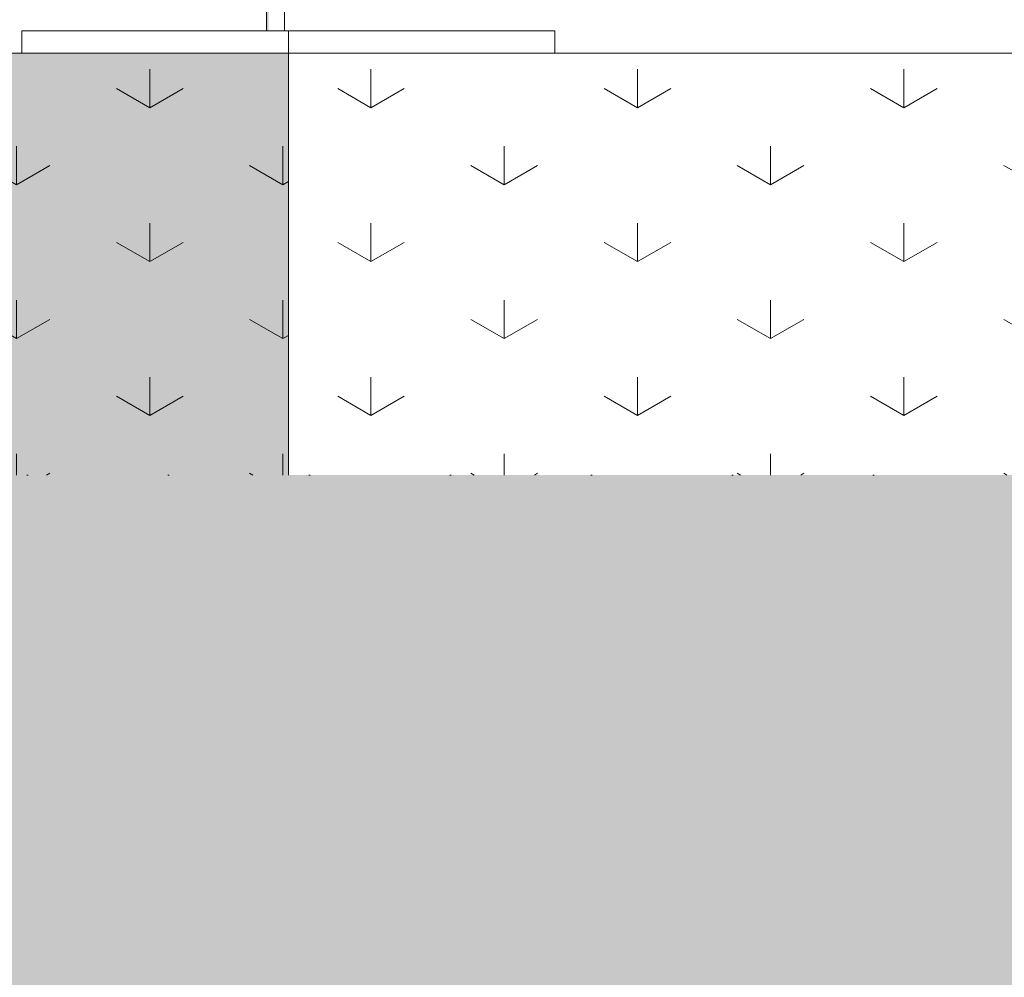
# Model space of a CAD drawing. Header units: millimetres. Extents: x -36476 to 2373, y -53000 to 10500.
# Tile 64 of 68: x -9491 to -7274, y -2131 to 25. Entities that reach past the tile are written whole.
import ezdxf

# ---------------------------------------------------------------- set-up
doc = ezdxf.new("R2010")
doc.units = ezdxf.units.MM
doc.header["$MEASUREMENT"] = 0
doc.linetypes.add('Points', pattern=[317.499995, 0, -317.499995])
for name, color, linetype in [('Nouveau_0', 7, 'Continuous'), ('Nouveau_Equip - Escaliers et ascenseurs', 7, 'Continuous'), ('Nouveau_Terrain - original', 7, 'Continuous'), ('Terrain - original', 7, 'Continuous')]:
    doc.layers.add(name, color=color, linetype=linetype)

# ---------------------------------------------------------------- blocks, each defined once
blk = doc.blocks.new('Élément de coupe_90')
at = {"layer": 'Terrain - original', "linetype": 'Continuous', "lineweight": 13}
h = blk.add_hatch(dxfattribs=at)
h.set_pattern_fill('__TERRE_VÉGÉTALISÉE', style=0, pattern_type=2)
h.set_pattern_definition([(45, (0, 0), (-63.63961, 63.63961), []), (45, (-21.21, 21.21), (-127.2792, 127.2792), []), (45, (-42.43, 42.43), (-127.2792, 127.2792), []), (135, (-63.64, 63.64), (21.213203, 21.213203), [90, -90])])
h.paths.add_polyline_path([(-36475.6, 407.4), (-36475.6, -53000), (2372.7, -53000), (2372.7, -1000), (1114, -1000), (1114, -2000), (-3886, -2000), (-3886, -1000), (-34564.2, -1000), (-34564.2, 321.6), (-35660, 370.8)])
blk = doc.blocks.new('Élément de coupe_124')
at = {"layer": 'Nouveau_Terrain - original', "color": 7, "linetype": 'Continuous', "lineweight": 13}
for p, q in [((-8886, -50), (-4986, -50)), ((-8886, -50), (-8886, -1000)), ((-8700, -173.2), (-8700, -86.6)), ((-8100, -173.2), (-8100, -86.6)), ((-7500, -173.2), (-7500, -86.6)), ((-8700, -173.2), (-8775, -129.9)), ((-8700, -173.2), (-8625, -129.9)), ((-8100, -173.2), (-8175, -129.9)), ((-8100, -173.2), (-8025, -129.9)), ((-7500, -173.2), (-7575, -129.9)), ((-7500, -173.2), (-7425, -129.9)), ((-8400, -346.4), (-8400, -259.8)), ((-7800, -346.4), (-7800, -259.8)), ((-8400, -346.4), (-8475, -303.1)), ((-8400, -346.4), (-8325, -303.1)), ((-7800, -346.4), (-7875, -303.1)), ((-7800, -346.4), (-7725, -303.1)), ((-7200, -346.4), (-7275, -303.1)), ((-8700, -519.6), (-8700, -433)), ((-8100, -519.6), (-8100, -433)), ((-7500, -519.6), (-7500, -433)), ((-8700, -519.6), (-8775, -476.3)), ((-8700, -519.6), (-8625, -476.3)), ((-8100, -519.6), (-8175, -476.3)), ((-8100, -519.6), (-8025, -476.3)), ((-7500, -519.6), (-7575, -476.3)), ((-7500, -519.6), (-7425, -476.3)), ((-8400, -692.8), (-8400, -606.2)), ((-7800, -692.8), (-7800, -606.2)), ((-8400, -692.8), (-8475, -649.5)), ((-8400, -692.8), (-8325, -649.5)), ((-7800, -692.8), (-7875, -649.5)), ((-7800, -692.8), (-7725, -649.5)), ((-7200, -692.8), (-7275, -649.5)), ((-8700, -866), (-8700, -779.4)), ((-8100, -866), (-8100, -779.4)), ((-7500, -866), (-7500, -779.4)), ((-8700, -866), (-8775, -822.7)), ((-8700, -866), (-8625, -822.7)), ((-8100, -866), (-8175, -822.7)), ((-8100, -866), (-8025, -822.7)), ((-7500, -866), (-7575, -822.7)), ((-7500, -866), (-7425, -822.7)), ((-8400, -1000), (-8400, -952.6)), ((-7800, -1000), (-7800, -952.6)), ((-8467.9, -1000), (-8475, -995.9)), ((-8332.1, -1000), (-8325, -995.9)), ((-7867.9, -1000), (-7875, -995.9)), ((-7732.1, -1000), (-7725, -995.9)), ((-7267.9, -1000), (-7275, -995.9))]:
    blk.add_line(p, q, dxfattribs=at)
blk = doc.blocks.new('Élément de coupe_125')
at = {"layer": 'Nouveau_Terrain - original', "linetype": 'Continuous', "lineweight": 13}
for points in [[(-9892.2, -50), (-9892.2, -1000), (-9843.5, -1000), (-9843.5, -50)], [(-9842.8, -50), (-9842.8, -1000), (-8886, -1000), (-8886, -50)]]:
    blk.add_hatch(color=7, dxfattribs=at).paths.add_polyline_path(points)
at = {"layer": 'Nouveau_Terrain - original', "color": 7, "linetype": 'Continuous', "lineweight": 13}
for p, q in [((-10390, -50), (-8886, -50)), ((-9798.3, -173.2), (-9798.3, -86.6)), ((-9198.3, -173.2), (-9198.3, -86.6)), ((-10390, -168.4), (-10323.3, -129.9)), ((-9798.3, -173.2), (-9873.3, -129.9)), ((-9798.3, -173.2), (-9723.3, -129.9)), ((-9198.3, -173.2), (-9273.3, -129.9)), ((-9198.3, -173.2), (-9123.3, -129.9)), ((-10098.3, -346.4), (-10098.3, -259.8)), ((-9498.3, -346.4), (-9498.3, -259.8)), ((-8898.3, -346.4), (-8898.3, -259.8)), ((-10098.3, -346.4), (-10173.3, -303.1)), ((-10098.3, -346.4), (-10023.3, -303.1)), ((-9498.3, -346.4), (-9573.3, -303.1)), ((-9498.3, -346.4), (-9423.3, -303.1)), ((-8898.3, -346.4), (-8973.3, -303.1)), ((-8898.3, -346.4), (-8886, -339.3)), ((-9798.3, -519.6), (-9798.3, -433)), ((-9198.3, -519.6), (-9198.3, -433)), ((-10390, -514.8), (-10323.3, -476.3)), ((-9798.3, -519.6), (-9873.3, -476.3)), ((-9798.3, -519.6), (-9723.3, -476.3)), ((-9198.3, -519.6), (-9273.3, -476.3)), ((-9198.3, -519.6), (-9123.3, -476.3)), ((-10098.3, -692.8), (-10098.3, -606.2)), ((-9498.3, -692.8), (-9498.3, -606.2)), ((-8898.3, -692.8), (-8898.3, -606.2)), ((-10098.3, -692.8), (-10173.3, -649.5)), ((-10098.3, -692.8), (-10023.3, -649.5)), ((-9498.3, -692.8), (-9573.3, -649.5)), ((-9498.3, -692.8), (-9423.3, -649.5)), ((-8898.3, -692.8), (-8973.3, -649.5)), ((-8898.3, -692.8), (-8886, -685.7)), ((-9798.3, -866), (-9798.3, -779.4)), ((-9198.3, -866), (-9198.3, -779.4)), ((-10390, -861.2), (-10323.3, -822.7)), ((-9798.3, -866), (-9873.3, -822.7)), ((-9798.3, -866), (-9723.3, -822.7)), ((-9198.3, -866), (-9273.3, -822.7)), ((-9198.3, -866), (-9123.3, -822.7)), ((-10098.3, -1000), (-10098.3, -952.6)), ((-9498.3, -1000), (-9498.3, -952.6)), ((-8898.3, -1000), (-8898.3, -952.6)), ((-10166.3, -1000), (-10173.3, -995.9)), ((-10030.4, -1000), (-10023.3, -995.9)), ((-9566.3, -1000), (-9573.3, -995.9)), ((-9430.4, -1000), (-9423.3, -995.9)), ((-8966.3, -1000), (-8973.3, -995.9))]:
    blk.add_line(p, q, dxfattribs=at)
blk = doc.blocks.new('Élément de coupe_127')
at = {"layer": 'Nouveau_Terrain - original', "color": 7, "linetype": 'Continuous', "lineweight": 13}
for p, q in [((-9486, 0), (-8935.1, 0)), ((-9486, 0), (-9486, -50)), ((-8895.1, 0), (-8886, 0)), ((-8886, 0), (-8286, 0)), ((-8886, 0), (-8886, -50)), ((-8286, 0), (-8286, -50))]:
    blk.add_line(p, q, dxfattribs=at)
blk = doc.blocks.new('Élément de coupe_154')
at = {"layer": 'Nouveau_0', "color": 255, "linetype": 'Points', "lineweight": 0, "flags": 128}
blk.add_lwpolyline([(-34564.2, -1000), (-32031.8, -1000), (-30032.1, -1000), (-27335.6, -1000), (-27135.6, -1000), (-11079.6, -1000), (-10879.6, -1000), (-3886, -1000)], dxfattribs=at)
blk = doc.blocks.new('Élément de coupe_166')
at = {"layer": 'Nouveau_Equip - Escaliers et ascenseurs', "linetype": 'Continuous', "lineweight": 13}
for points in [[(-8935.1, 0), (-8934.8, 0), (-8934.8, 1980), (-8935.1, 1980)], [(-8934.8, 0), (-8933.9, 0), (-8933.9, 1980), (-8934.8, 1980)], [(-8933.9, 0), (-8932.4, 0), (-8932.4, 1980), (-8933.9, 1980)], [(-8932.4, 0), (-8930.4, 0), (-8930.4, 1980), (-8932.4, 1980)]]:
    blk.add_hatch(color=7, dxfattribs=at).paths.add_polyline_path(points)
at = {"layer": 'Nouveau_Equip - Escaliers et ascenseurs', "color": 7, "linetype": 'Continuous', "lineweight": 13}
for p, q in [((-8935.1, 1980), (-8934.8, 1980)), ((-8935.1, 0), (-8935.1, 1980)), ((-8934.8, 1980), (-8933.9, 1980)), ((-8933.9, 1980), (-8932.4, 1980)), ((-8932.4, 1980), (-8930.4, 1980)), ((-8930.4, 1980), (-8927.9, 1980)), ((-8927.9, 1980), (-8925.1, 1980)), ((-8925.1, 1980), (-8921.9, 1980)), ((-8921.9, 1980), (-8918.5, 1980)), ((-8918.5, 1980), (-8915.1, 1980)), ((-8915.1, 1980), (-8911.6, 1980)), ((-8911.6, 1980), (-8908.2, 1980)), ((-8908.2, 1980), (-8905.1, 1980)), ((-8905.1, 1980), (-8902.2, 1980)), ((-8902.2, 1980), (-8899.8, 1980)), ((-8899.8, 1980), (-8897.8, 1980)), ((-8897.8, 1980), (-8896.3, 1980)), ((-8896.3, 1980), (-8895.4, 1980)), ((-8895.4, 1980), (-8895.1, 1980)), ((-8895.1, 0), (-8895.1, 1980)), ((-8935.1, 0), (-8934.8, 0)), ((-8895.4, 0), (-8895.1, 0)), ((-8934.8, 0), (-8933.9, 0)), ((-8933.9, 0), (-8932.4, 0)), ((-8932.4, 0), (-8930.4, 0)), ((-8930.4, 0), (-8927.9, 0)), ((-8927.9, 0), (-8925.1, 0)), ((-8925.1, 0), (-8921.9, 0)), ((-8921.9, 0), (-8918.5, 0)), ((-8918.5, 0), (-8915.1, 0)), ((-8915.1, 0), (-8911.6, 0)), ((-8911.6, 0), (-8908.2, 0)), ((-8908.2, 0), (-8905.1, 0)), ((-8905.1, 0), (-8902.2, 0)), ((-8902.2, 0), (-8899.8, 0)), ((-8899.8, 0), (-8897.8, 0)), ((-8897.8, 0), (-8896.3, 0)), ((-8896.3, 0), (-8895.4, 0))]:
    blk.add_line(p, q, dxfattribs=at)

msp = doc.modelspace()

# ---------------------------------------------------------------- block references
at = {"layer": 'Nouveau_0', "lineweight": 0}
msp.add_blockref('Élément de coupe_154', (0, 0), dxfattribs=at)
at = {"layer": 'Nouveau_Equip - Escaliers et ascenseurs', "lineweight": 0}
msp.add_blockref('Élément de coupe_166', (0, 0), dxfattribs=at)
at = {"layer": 'Nouveau_Terrain - original', "lineweight": 0}
for name in ['Élément de coupe_127', 'Élément de coupe_125', 'Élément de coupe_124']:
    msp.add_blockref(name, (0, 0), dxfattribs=at)
at = {"layer": 'Terrain - original', "lineweight": 0}
msp.add_blockref('Élément de coupe_90', (0, 0), dxfattribs=at)

doc.saveas('drawing.dxf')
